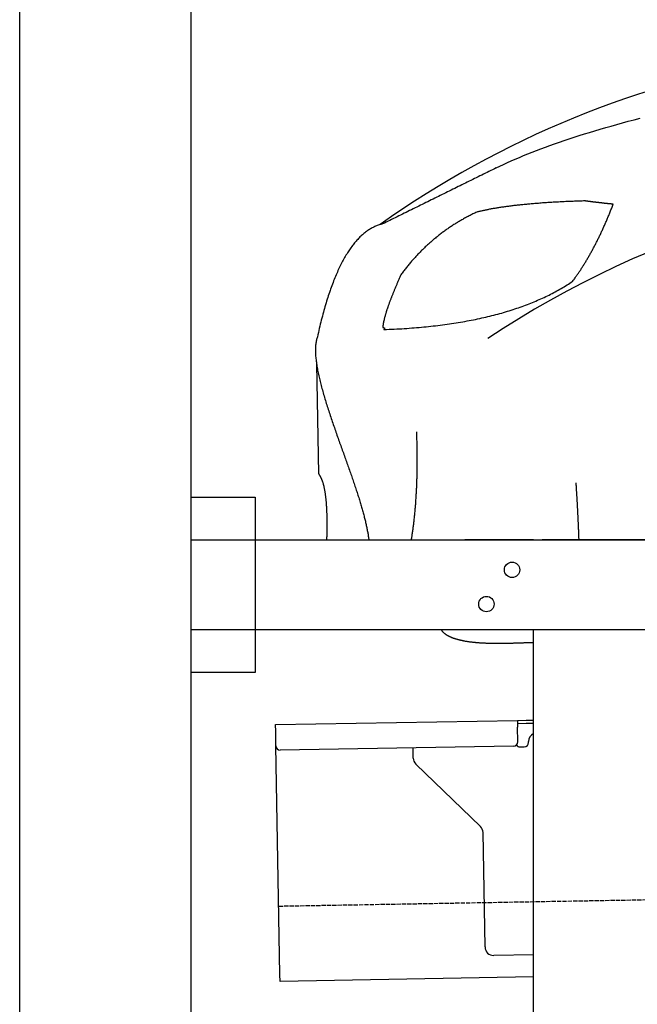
# Model space of a CAD drawing. Extents: x 562 to 7231, y 5317 to 12476.
# Tile 40 of 68: x 873 to 1594, y 10246 to 11396. Entities that reach past the tile are written whole.
import ezdxf

# ---------------------------------------------------------------- set-up
doc = ezdxf.new("R2010")
doc.units = 0
doc.linetypes.add('GEN3', pattern=[6.25, 5, -1.25])
doc.layers.get('0').update_dxf_attribs({"linetype": 'CONTINUOUS'})
doc.layers.add('3', color=6, linetype='GEN3')
doc.layers.add('CAR', color=10, linetype='CONTINUOUS')

msp = doc.modelspace()

# ---------------------------------------------------------------- linework, layer by layer
for p, q in [((872.775, 5565.902), (872.775, 12165.902)), ((1072.775, 11965.902), (1072.775, 5815.902)), ((1072.775, 10838.018), (1147.775, 10838.018)), ((1147.775, 10838.018), (1147.775, 10633.018)), ((1072.775, 10788.018), (1812.775, 10788.018)), ((1472.775, 10788.018), (1392.775, 10788.018)), ((1472.775, 10788.018), (1482.775, 10788.018)), ((1722.775, 10788.018), (1482.775, 10788.018)), ((1812.775, 10683.018), (1072.775, 10683.018)), ((1472.775, 8708.018), (1472.775, 10683.018)), ((1147.775, 10633.018), (1072.775, 10633.018)), ((1171.578, 10572.277), (1454.035, 10577.207)), ((1171.717, 10564.278), (1171.578, 10572.277)), ((1454.035, 10577.207), (1464.033, 10577.382)), ((1454.035, 10577.207), (1454.174, 10569.208)), ((1464.103, 10573.382), (1454.104, 10573.208)), ((1454.471, 10552.211), (1454.174, 10569.208)), ((1464.033, 10577.382), (1472.775, 10577.534)), ((1472.775, 10573.534), (1464.103, 10573.382)), ((1172.014, 10547.281), (1171.717, 10564.278)), ((1176.674, 10280.321), (1172.014, 10547.281)), ((1449.559, 10547.124), (1177.1, 10542.369)), ((1457.075, 10546.256), (1462.075, 10546.343)), ((1466.987, 10551.429), (1466.969, 10552.429)), ((1332.284, 10533.218), (1332.077, 10545.074)), ((1410.761, 10453.362), (1335.336, 10526.199)), ((1416.149, 10312.506), (1413.812, 10446.343)), ((1472.775, 10303.493), (1426.322, 10302.682)), ((1176.813, 10272.323), (1176.674, 10280.321)), ((1472.775, 10277.489), (1176.813, 10272.323))]:
    msp.add_line(p, q)
for centre in [(1447.775, 10753.018), (1417.775, 10713.018)]:
    msp.add_circle(centre, 9)
for centre, radius, start, end in [((1476.968, 10552.604), 10, 114.787438, 181), ((1177.013, 10547.368), 5, 181, 271), ((1449.472, 10552.124), 5, 271, 1), ((1456.988, 10551.255), 5, 214.236717, 271), ((1461.987, 10551.342), 5, 271, 1), ((1342.282, 10533.392), 10, 181, 226), ((1403.814, 10446.169), 10, 1, 46), ((1426.147, 10312.68), 10, 181, 271)]:
    msp.add_arc(centre, radius, start, end)
at = {"layer": '3'}
msp.add_line((1175.278, 10360.296), (6230.452, 10448.534), dxfattribs=at)
at = {"layer": 'CAR'}
msp.add_line((1219.454, 10993.488), (1221.692, 10865.248), dxfattribs=at)
for points in [[(1429.16, 11222.4, 0), (1433.46, 11224.5, 0), (1437.84, 11226.6, 0), (1442.32, 11228.7, 0), (1446.88, 11230.7, 0), (1451.54, 11232.8, 0), (1456.28, 11234.8, 0), (1461.12, 11236.8, 0), (1466.04, 11238.9, 0), (1471.06, 11240.9, 0), (1476.17, 11242.9, 0), (1481.36, 11244.8, 0), (1486.65, 11246.8, 0), (1492.02, 11248.8, 0), (1497.49, 11250.7, 0), (1503.04, 11252.6, 0), (1508.69, 11254.6, 0), (1514.42, 11256.5, 0), (1520.25, 11258.4, 0), (1526.16, 11260.3, 0), (1532.17, 11262.2, 0), (1538.26, 11264, 0), (1544.45, 11265.9, 0), (1550.72, 11267.8, 0), (1557.09, 11269.6, 0), (1563.54, 11271.4, 0), (1570.09, 11273.2, 0), (1576.72, 11275.1, 0), (1583.45, 11276.9, 0), (1590.26, 11278.6, 0), (1597.17, 11280.4, 0)], [(1429.16, 11222.4, 0), (1427.06, 11221.4, 0), (1424.95, 11220.4, 0), (1422.85, 11219.3, 0), (1420.75, 11218.3, 0), (1418.64, 11217.3, 0), (1416.54, 11216.2, 0), (1414.43, 11215.2, 0), (1412.33, 11214.1, 0), (1410.23, 11213.1, 0), (1408.12, 11212.1, 0), (1406.02, 11211, 0), (1403.91, 11210, 0), (1401.81, 11208.9, 0), (1399.7, 11207.9, 0), (1397.6, 11206.9, 0), (1395.5, 11205.8, 0), (1393.39, 11204.8, 0), (1391.29, 11203.7, 0), (1389.18, 11202.7, 0), (1387.08, 11201.7, 0), (1384.98, 11200.6, 0), (1382.87, 11199.6, 0), (1380.77, 11198.6, 0), (1378.66, 11197.5, 0), (1376.56, 11196.5, 0), (1374.46, 11195.4, 0), (1372.35, 11194.4, 0), (1370.25, 11193.4, 0), (1368.14, 11192.3, 0), (1366.04, 11191.3, 0), (1363.94, 11190.2, 0), (1361.83, 11189.2, 0), (1359.73, 11188.2, 0), (1357.62, 11187.1, 0), (1355.52, 11186.1, 0), (1353.41, 11185.1, 0), (1351.31, 11184, 0), (1349.21, 11183, 0), (1347.1, 11181.9, 0), (1345, 11180.9, 0), (1342.89, 11179.9, 0), (1340.79, 11178.8, 0), (1338.69, 11177.8, 0), (1336.58, 11176.7, 0), (1334.48, 11175.7, 0), (1332.37, 11174.7, 0), (1330.27, 11173.6, 0), (1328.17, 11172.6, 0), (1326.06, 11171.5, 0), (1323.96, 11170.5, 0), (1321.85, 11169.5, 0), (1319.75, 11168.4, 0), (1317.65, 11167.4, 0), (1315.54, 11166.4, 0), (1313.44, 11165.3, 0), (1311.33, 11164.3, 0), (1309.23, 11163.2, 0), (1307.12, 11162.2, 0), (1305.02, 11161.2, 0), (1302.92, 11160.1, 0), (1300.81, 11159.1, 0), (1298.71, 11158, 0), (1296.6, 11157, 0)], [(1533.13, 11183.9, 0), (1531.32, 11183.9, 0), (1529.52, 11183.8, 0), (1527.73, 11183.7, 0), (1525.95, 11183.7, 0), (1524.18, 11183.6, 0), (1522.42, 11183.6, 0), (1520.67, 11183.5, 0), (1518.93, 11183.4, 0), (1517.21, 11183.4, 0), (1515.49, 11183.3, 0), (1513.78, 11183.2, 0), (1512.08, 11183.1, 0), (1510.39, 11183.1, 0), (1508.72, 11183, 0), (1507.05, 11182.9, 0), (1505.39, 11182.8, 0), (1503.74, 11182.7, 0), (1502.11, 11182.6, 0), (1500.48, 11182.6, 0), (1498.86, 11182.5, 0), (1497.25, 11182.4, 0), (1495.66, 11182.3, 0), (1494.07, 11182.2, 0), (1492.49, 11182.1, 0), (1490.93, 11182, 0), (1489.37, 11181.9, 0), (1487.83, 11181.8, 0), (1486.29, 11181.7, 0), (1484.76, 11181.6, 0), (1483.25, 11181.5, 0), (1481.74, 11181.4, 0), (1480.25, 11181.3, 0), (1478.76, 11181.1, 0), (1477.29, 11181, 0), (1475.82, 11180.9, 0), (1474.37, 11180.8, 0), (1472.92, 11180.7, 0), (1471.49, 11180.6, 0), (1470.06, 11180.4, 0), (1468.65, 11180.3, 0), (1467.24, 11180.2, 0), (1465.85, 11180.1, 0), (1464.47, 11179.9, 0), (1463.09, 11179.8, 0), (1461.73, 11179.7, 0), (1460.38, 11179.5, 0), (1459.03, 11179.4, 0), (1457.7, 11179.3, 0), (1456.38, 11179.1, 0), (1455.06, 11179, 0), (1453.76, 11178.8, 0), (1452.47, 11178.7, 0), (1451.18, 11178.5, 0), (1449.91, 11178.4, 0), (1448.65, 11178.2, 0), (1447.4, 11178.1, 0), (1446.15, 11177.9, 0), (1444.92, 11177.8, 0), (1443.7, 11177.6, 0), (1442.49, 11177.5, 0), (1441.29, 11177.3, 0), (1440.1, 11177.1, 0), (1438.92, 11177, 0), (1437.74, 11176.8, 0), (1436.58, 11176.6, 0), (1435.43, 11176.5, 0), (1434.29, 11176.3, 0), (1433.16, 11176.1, 0), (1432.04, 11176, 0), (1430.93, 11175.8, 0), (1429.83, 11175.6, 0), (1428.74, 11175.4, 0), (1427.66, 11175.2, 0), (1426.59, 11175.1, 0), (1425.53, 11174.9, 0), (1424.48, 11174.7, 0), (1423.44, 11174.5, 0), (1422.41, 11174.3, 0), (1421.39, 11174.1, 0), (1420.38, 11173.9, 0), (1419.38, 11173.7, 0), (1418.4, 11173.5, 0), (1417.42, 11173.3, 0), (1416.45, 11173.1, 0), (1415.49, 11172.9, 0), (1414.54, 11172.7, 0), (1413.6, 11172.5, 0), (1412.68, 11172.3, 0), (1411.76, 11172.1, 0), (1410.85, 11171.9, 0), (1409.95, 11171.7, 0), (1409.07, 11171.4, 0), (1408.19, 11171.2, 0), (1407.32, 11171, 0), (1406.46, 11170.8, 0)], [(1518.46, 11090, 0), (1519.03, 11090.8, 0), (1519.59, 11091.6, 0), (1520.16, 11092.3, 0), (1520.72, 11093.1, 0), (1521.28, 11093.9, 0), (1521.84, 11094.7, 0), (1522.39, 11095.5, 0), (1522.95, 11096.3, 0), (1523.5, 11097.1, 0), (1524.06, 11097.9, 0), (1524.61, 11098.7, 0), (1525.16, 11099.5, 0), (1525.71, 11100.3, 0), (1526.26, 11101.1, 0), (1526.8, 11101.9, 0), (1527.35, 11102.7, 0), (1527.89, 11103.6, 0), (1528.43, 11104.4, 0), (1528.97, 11105.2, 0), (1529.51, 11106.1, 0), (1530.05, 11106.9, 0), (1530.58, 11107.8, 0), (1531.12, 11108.6, 0), (1531.65, 11109.5, 0), (1532.18, 11110.3, 0), (1532.71, 11111.2, 0), (1533.24, 11112.1, 0), (1533.77, 11112.9, 0), (1534.29, 11113.8, 0), (1534.82, 11114.7, 0), (1535.34, 11115.6, 0), (1535.86, 11116.4, 0), (1536.38, 11117.3, 0), (1536.9, 11118.2, 0), (1537.42, 11119.1, 0), (1537.94, 11120, 0), (1538.45, 11120.9, 0), (1538.96, 11121.8, 0), (1539.47, 11122.8, 0), (1539.98, 11123.7, 0), (1540.49, 11124.6, 0), (1541, 11125.5, 0), (1541.51, 11126.4, 0), (1542.01, 11127.4, 0), (1542.51, 11128.3, 0), (1543.02, 11129.3, 0), (1543.52, 11130.2, 0), (1544.02, 11131.1, 0), (1544.51, 11132.1, 0), (1545.01, 11133.1, 0), (1545.5, 11134, 0), (1546, 11135, 0), (1546.49, 11135.9, 0), (1546.98, 11136.9, 0), (1547.47, 11137.9, 0), (1547.95, 11138.9, 0), (1548.44, 11139.9, 0), (1548.93, 11140.8, 0), (1549.41, 11141.8, 0), (1549.89, 11142.8, 0), (1550.37, 11143.8, 0), (1550.85, 11144.8, 0), (1551.33, 11145.8, 0), (1551.8, 11146.9, 0), (1552.28, 11147.9, 0), (1552.75, 11148.9, 0), (1553.22, 11149.9, 0), (1553.69, 11150.9, 0), (1554.16, 11152, 0), (1554.63, 11153, 0), (1555.09, 11154, 0), (1555.56, 11155.1, 0), (1556.02, 11156.1, 0), (1556.48, 11157.2, 0), (1556.94, 11158.2, 0), (1557.4, 11159.3, 0), (1557.86, 11160.4, 0), (1558.32, 11161.4, 0), (1558.77, 11162.5, 0), (1559.22, 11163.6, 0), (1559.68, 11164.6, 0), (1560.13, 11165.7, 0), (1560.57, 11166.8, 0), (1561.02, 11167.9, 0), (1561.47, 11169, 0), (1561.91, 11170.1, 0), (1562.36, 11171.2, 0), (1562.8, 11172.3, 0), (1563.24, 11173.4, 0), (1563.68, 11174.5, 0), (1564.11, 11175.6, 0), (1564.55, 11176.8, 0), (1564.99, 11177.9, 0), (1565.42, 11179, 0), (1565.85, 11180.2, 0)], [(1565.85, 11180.2, 0), (1565.48, 11180.2, 0), (1565.1, 11180.2, 0), (1564.73, 11180.3, 0), (1564.36, 11180.3, 0), (1563.98, 11180.3, 0), (1563.61, 11180.4, 0), (1563.24, 11180.4, 0), (1562.87, 11180.4, 0), (1562.5, 11180.5, 0), (1562.14, 11180.5, 0), (1561.77, 11180.5, 0), (1561.4, 11180.6, 0), (1561.03, 11180.6, 0), (1560.67, 11180.6, 0), (1560.3, 11180.7, 0), (1559.94, 11180.7, 0), (1559.57, 11180.7, 0), (1559.21, 11180.8, 0), (1558.85, 11180.8, 0), (1558.48, 11180.8, 0), (1558.12, 11180.9, 0), (1557.76, 11180.9, 0), (1557.4, 11181, 0), (1557.04, 11181, 0), (1556.68, 11181, 0), (1556.32, 11181.1, 0), (1555.97, 11181.1, 0), (1555.61, 11181.1, 0), (1555.25, 11181.2, 0), (1554.9, 11181.2, 0), (1554.54, 11181.3, 0), (1554.19, 11181.3, 0), (1553.83, 11181.3, 0), (1553.48, 11181.4, 0), (1553.13, 11181.4, 0), (1552.77, 11181.4, 0), (1552.42, 11181.5, 0), (1552.07, 11181.5, 0), (1551.72, 11181.6, 0), (1551.37, 11181.6, 0), (1551.02, 11181.6, 0), (1550.68, 11181.7, 0), (1550.33, 11181.7, 0), (1549.98, 11181.8, 0), (1549.63, 11181.8, 0), (1549.29, 11181.8, 0), (1548.94, 11181.9, 0), (1548.6, 11181.9, 0), (1548.26, 11182, 0), (1547.91, 11182, 0), (1547.57, 11182, 0), (1547.23, 11182.1, 0), (1546.89, 11182.1, 0), (1546.55, 11182.2, 0), (1546.21, 11182.2, 0), (1545.87, 11182.2, 0), (1545.53, 11182.3, 0), (1545.19, 11182.3, 0), (1544.85, 11182.4, 0), (1544.52, 11182.4, 0), (1544.18, 11182.4, 0), (1543.84, 11182.5, 0), (1543.51, 11182.5, 0), (1543.17, 11182.6, 0), (1542.84, 11182.6, 0), (1542.51, 11182.6, 0), (1542.18, 11182.7, 0), (1541.84, 11182.7, 0), (1541.51, 11182.8, 0), (1541.18, 11182.8, 0), (1540.85, 11182.9, 0), (1540.52, 11182.9, 0), (1540.19, 11182.9, 0), (1539.87, 11183, 0), (1539.54, 11183, 0), (1539.21, 11183.1, 0), (1538.89, 11183.1, 0), (1538.56, 11183.2, 0), (1538.24, 11183.2, 0), (1537.91, 11183.2, 0), (1537.59, 11183.3, 0), (1537.27, 11183.3, 0), (1536.94, 11183.4, 0), (1536.62, 11183.4, 0), (1536.3, 11183.5, 0), (1535.98, 11183.5, 0), (1535.66, 11183.6, 0), (1535.34, 11183.6, 0), (1535.02, 11183.6, 0), (1534.71, 11183.7, 0), (1534.39, 11183.7, 0), (1534.07, 11183.8, 0), (1533.76, 11183.8, 0), (1533.44, 11183.9, 0), (1533.13, 11183.9, 0)], [(1406.46, 11170.8, 0), (1405.35, 11170.3, 0), (1404.23, 11169.7, 0), (1403.12, 11169.2, 0), (1402.02, 11168.7, 0), (1400.92, 11168.1, 0), (1399.82, 11167.6, 0), (1398.73, 11167, 0), (1397.64, 11166.5, 0), (1396.55, 11165.9, 0), (1395.47, 11165.3, 0), (1394.39, 11164.8, 0), (1393.32, 11164.2, 0), (1392.25, 11163.6, 0), (1391.19, 11163, 0), (1390.12, 11162.4, 0), (1389.07, 11161.8, 0), (1388.01, 11161.2, 0), (1386.96, 11160.6, 0), (1385.92, 11160, 0), (1384.88, 11159.4, 0), (1383.84, 11158.7, 0), (1382.8, 11158.1, 0), (1381.77, 11157.5, 0), (1380.75, 11156.8, 0), (1379.73, 11156.2, 0), (1378.71, 11155.5, 0), (1377.69, 11154.9, 0), (1376.68, 11154.2, 0), (1375.68, 11153.5, 0), (1374.68, 11152.9, 0), (1373.68, 11152.2, 0), (1372.68, 11151.5, 0), (1371.69, 11150.8, 0), (1370.71, 11150.1, 0), (1369.72, 11149.4, 0), (1368.75, 11148.7, 0), (1367.77, 11148, 0), (1366.8, 11147.3, 0), (1365.84, 11146.6, 0), (1364.87, 11145.8, 0), (1363.91, 11145.1, 0), (1362.96, 11144.4, 0), (1362.01, 11143.6, 0), (1361.06, 11142.9, 0), (1360.12, 11142.1, 0), (1359.18, 11141.4, 0), (1358.25, 11140.6, 0), (1357.32, 11139.8, 0), (1356.39, 11139.1, 0), (1355.47, 11138.3, 0), (1354.55, 11137.5, 0), (1353.63, 11136.7, 0), (1352.72, 11135.9, 0), (1351.82, 11135.1, 0), (1350.91, 11134.3, 0), (1350.01, 11133.5, 0), (1349.12, 11132.7, 0), (1348.23, 11131.8, 0), (1347.34, 11131, 0), (1346.46, 11130.2, 0), (1345.58, 11129.3, 0), (1344.7, 11128.5, 0), (1343.83, 11127.7, 0), (1342.97, 11126.8, 0), (1342.1, 11125.9, 0), (1341.24, 11125.1, 0), (1340.39, 11124.2, 0), (1339.54, 11123.3, 0), (1338.69, 11122.5, 0), (1337.85, 11121.6, 0), (1337.01, 11120.7, 0), (1336.17, 11119.8, 0), (1335.34, 11118.9, 0), (1334.51, 11118, 0), (1333.69, 11117.1, 0), (1332.87, 11116.1, 0), (1332.05, 11115.2, 0), (1331.24, 11114.3, 0), (1330.43, 11113.4, 0), (1329.63, 11112.4, 0), (1328.83, 11111.5, 0), (1328.03, 11110.5, 0), (1327.24, 11109.6, 0), (1326.46, 11108.6, 0), (1325.67, 11107.7, 0), (1324.89, 11106.7, 0), (1324.12, 11105.7, 0), (1323.34, 11104.7, 0), (1322.58, 11103.7, 0), (1321.81, 11102.7, 0), (1321.05, 11101.8, 0), (1320.3, 11100.7, 0), (1319.54, 11099.7, 0), (1318.8, 11098.7, 0), (1318.05, 11097.7, 0)], [(1296.6, 11157, 0), (1295.56, 11156.8, 0), (1294.51, 11156.5, 0), (1293.48, 11156.2, 0), (1292.44, 11155.9, 0), (1291.42, 11155.5, 0), (1290.4, 11155.2, 0), (1289.38, 11154.8, 0), (1288.37, 11154.3, 0), (1287.36, 11153.9, 0), (1286.36, 11153.4, 0), (1285.37, 11152.9, 0), (1284.38, 11152.4, 0), (1283.39, 11151.9, 0), (1282.41, 11151.3, 0), (1281.44, 11150.7, 0), (1280.47, 11150.1, 0), (1279.5, 11149.5, 0), (1278.55, 11148.8, 0), (1277.59, 11148.1, 0), (1276.64, 11147.4, 0), (1275.7, 11146.7, 0), (1274.76, 11145.9, 0), (1273.83, 11145.2, 0), (1272.9, 11144.4, 0), (1271.98, 11143.5, 0), (1271.06, 11142.7, 0), (1270.15, 11141.8, 0), (1269.24, 11140.9, 0), (1268.34, 11140, 0), (1267.45, 11139, 0), (1266.56, 11138, 0), (1265.67, 11137, 0), (1264.79, 11136, 0), (1263.91, 11135, 0), (1263.04, 11133.9, 0), (1262.18, 11132.8, 0), (1261.32, 11131.7, 0), (1260.47, 11130.5, 0), (1259.62, 11129.3, 0), (1258.77, 11128.1, 0), (1257.93, 11126.9, 0), (1257.1, 11125.7, 0), (1256.27, 11124.4, 0), (1255.45, 11123.1, 0), (1254.63, 11121.8, 0), (1253.82, 11120.5, 0), (1253.01, 11119.1, 0), (1252.21, 11117.7, 0), (1251.41, 11116.3, 0), (1250.62, 11114.9, 0), (1249.83, 11113.4, 0), (1249.05, 11111.9, 0), (1248.28, 11110.4, 0), (1247.51, 11108.9, 0), (1246.74, 11107.3, 0), (1245.98, 11105.7, 0), (1245.23, 11104.1, 0), (1244.48, 11102.5, 0), (1243.73, 11100.8, 0), (1242.99, 11099.2, 0), (1242.26, 11097.4, 0), (1241.53, 11095.7, 0), (1240.81, 11094, 0), (1240.09, 11092.2, 0), (1239.37, 11090.4, 0), (1238.67, 11088.6, 0), (1237.96, 11086.7, 0), (1237.26, 11084.8, 0), (1236.57, 11082.9, 0), (1235.89, 11081, 0), (1235.2, 11079.1, 0), (1234.53, 11077.1, 0), (1233.86, 11075.1, 0), (1233.19, 11073.1, 0), (1232.53, 11071, 0), (1231.87, 11069, 0), (1231.22, 11066.9, 0), (1230.58, 11064.8, 0), (1229.94, 11062.6, 0), (1229.3, 11060.4, 0), (1228.67, 11058.3, 0), (1228.05, 11056, 0), (1227.43, 11053.8, 0), (1226.81, 11051.5, 0), (1226.21, 11049.3, 0), (1225.6, 11046.9, 0), (1225, 11044.6, 0), (1224.41, 11042.2, 0), (1223.82, 11039.9, 0), (1223.24, 11037.5, 0), (1222.66, 11035, 0), (1222.09, 11032.6, 0), (1221.52, 11030.1, 0), (1220.96, 11027.6, 0), (1220.41, 11025, 0)], [(1318.05, 11097.7, 0), (1317.64, 11096.8, 0), (1317.23, 11095.9, 0), (1316.83, 11095, 0), (1316.43, 11094.1, 0), (1316.03, 11093.2, 0), (1315.64, 11092.3, 0), (1315.25, 11091.4, 0), (1314.87, 11090.6, 0), (1314.49, 11089.7, 0), (1314.11, 11088.8, 0), (1313.74, 11088, 0), (1313.37, 11087.1, 0), (1313, 11086.3, 0), (1312.64, 11085.4, 0), (1312.29, 11084.6, 0), (1311.94, 11083.8, 0), (1311.59, 11083, 0), (1311.24, 11082.1, 0), (1310.9, 11081.3, 0), (1310.57, 11080.5, 0), (1310.23, 11079.7, 0), (1309.9, 11078.9, 0), (1309.58, 11078.1, 0), (1309.26, 11077.4, 0), (1308.94, 11076.6, 0), (1308.63, 11075.8, 0), (1308.32, 11075, 0), (1308.02, 11074.3, 0), (1307.72, 11073.5, 0), (1307.42, 11072.8, 0), (1307.13, 11072, 0), (1306.84, 11071.3, 0), (1306.55, 11070.6, 0), (1306.27, 11069.8, 0), (1306, 11069.1, 0), (1305.72, 11068.4, 0), (1305.46, 11067.7, 0), (1305.19, 11067, 0), (1304.93, 11066.3, 0), (1304.67, 11065.6, 0), (1304.42, 11064.9, 0), (1304.17, 11064.2, 0), (1303.93, 11063.5, 0), (1303.69, 11062.9, 0), (1303.45, 11062.2, 0), (1303.22, 11061.5, 0), (1302.99, 11060.9, 0), (1302.76, 11060.2, 0), (1302.54, 11059.6, 0), (1302.33, 11058.9, 0), (1302.11, 11058.3, 0), (1301.9, 11057.7, 0), (1301.7, 11057.1, 0), (1301.5, 11056.5, 0), (1301.3, 11055.8, 0), (1301.11, 11055.2, 0), (1300.92, 11054.6, 0), (1300.73, 11054, 0), (1300.55, 11053.5, 0), (1300.38, 11052.9, 0), (1300.2, 11052.3, 0), (1300.03, 11051.7, 0), (1299.87, 11051.2, 0), (1299.71, 11050.6, 0), (1299.55, 11050.1, 0), (1299.4, 11049.5, 0), (1299.25, 11049, 0), (1299.1, 11048.4, 0), (1298.96, 11047.9, 0), (1298.82, 11047.4, 0), (1298.69, 11046.9, 0), (1298.56, 11046.3, 0), (1298.44, 11045.8, 0), (1298.32, 11045.3, 0), (1298.2, 11044.8, 0), (1298.09, 11044.3, 0), (1297.98, 11043.9, 0), (1297.87, 11043.4, 0), (1297.77, 11042.9, 0), (1297.67, 11042.4, 0), (1297.58, 11042, 0), (1297.49, 11041.5, 0), (1297.4, 11041.1, 0), (1297.32, 11040.6, 0), (1297.24, 11040.2, 0), (1297.17, 11039.7, 0), (1297.1, 11039.3, 0), (1297.04, 11038.9, 0), (1296.98, 11038.5, 0), (1296.92, 11038, 0), (1296.86, 11037.6, 0), (1296.81, 11037.2, 0), (1296.77, 11036.8, 0), (1296.73, 11036.4, 0), (1296.69, 11036.1, 0)], [(1298.01, 11033.8, 0), (1301.04, 11033.9, 0), (1304.06, 11034, 0), (1307.06, 11034.1, 0), (1310.05, 11034.3, 0), (1313.02, 11034.4, 0), (1315.98, 11034.6, 0), (1318.92, 11034.7, 0), (1321.85, 11034.9, 0), (1324.76, 11035.1, 0), (1327.65, 11035.3, 0), (1330.53, 11035.5, 0), (1333.4, 11035.7, 0), (1336.25, 11036, 0), (1339.09, 11036.2, 0), (1341.91, 11036.5, 0), (1344.71, 11036.7, 0), (1347.5, 11037, 0), (1350.28, 11037.3, 0), (1353.04, 11037.6, 0), (1355.78, 11037.9, 0), (1358.51, 11038.2, 0), (1361.23, 11038.5, 0), (1363.93, 11038.9, 0), (1366.61, 11039.2, 0), (1369.28, 11039.6, 0), (1371.93, 11039.9, 0), (1374.57, 11040.3, 0), (1377.2, 11040.7, 0), (1379.8, 11041.1, 0), (1382.4, 11041.5, 0), (1384.98, 11041.9, 0), (1387.54, 11042.3, 0), (1390.09, 11042.8, 0), (1392.62, 11043.2, 0), (1395.14, 11043.7, 0), (1397.64, 11044.1, 0), (1400.13, 11044.6, 0), (1402.6, 11045.1, 0), (1405.05, 11045.6, 0), (1407.5, 11046.1, 0), (1409.92, 11046.6, 0), (1412.33, 11047.2, 0), (1414.73, 11047.7, 0), (1417.11, 11048.3, 0), (1419.48, 11048.8, 0), (1421.83, 11049.4, 0), (1424.16, 11050, 0), (1426.49, 11050.6, 0), (1428.79, 11051.2, 0), (1431.08, 11051.8, 0), (1433.36, 11052.4, 0), (1435.62, 11053, 0), (1437.86, 11053.7, 0), (1440.09, 11054.3, 0), (1442.3, 11055, 0), (1444.5, 11055.7, 0), (1446.69, 11056.4, 0), (1448.86, 11057, 0), (1451.01, 11057.8, 0), (1453.15, 11058.5, 0), (1455.27, 11059.2, 0), (1457.38, 11059.9, 0), (1459.48, 11060.7, 0), (1461.55, 11061.4, 0), (1463.62, 11062.2, 0), (1465.66, 11063, 0), (1467.7, 11063.8, 0), (1469.71, 11064.6, 0), (1471.72, 11065.4, 0), (1473.7, 11066.2, 0), (1475.68, 11067, 0), (1477.63, 11067.9, 0), (1479.58, 11068.7, 0), (1481.5, 11069.6, 0), (1483.41, 11070.5, 0), (1485.31, 11071.3, 0), (1487.19, 11072.2, 0), (1489.06, 11073.1, 0), (1490.91, 11074, 0), (1492.74, 11075, 0), (1494.56, 11075.9, 0), (1496.37, 11076.8, 0), (1498.16, 11077.8, 0), (1499.94, 11078.8, 0), (1501.7, 11079.7, 0), (1503.44, 11080.7, 0), (1505.17, 11081.7, 0), (1506.88, 11082.7, 0), (1508.58, 11083.7, 0), (1510.27, 11084.8, 0), (1511.94, 11085.8, 0), (1513.59, 11086.8, 0), (1515.23, 11087.9, 0), (1516.85, 11089, 0), (1518.46, 11090, 0)], [(1296.69, 11036.1, 0), (1296.76, 11036.1, 0), (1296.83, 11036.1, 0), (1296.9, 11036.1, 0), (1296.96, 11036, 0), (1297.03, 11036, 0), (1297.09, 11036, 0), (1297.16, 11036, 0), (1297.22, 11036, 0), (1297.28, 11036, 0), (1297.34, 11036, 0), (1297.4, 11036, 0), (1297.45, 11036, 0), (1297.51, 11036, 0), (1297.56, 11036, 0), (1297.62, 11036, 0), (1297.67, 11036, 0), (1297.72, 11036, 0), (1297.77, 11035.9, 0), (1297.82, 11035.9, 0), (1297.87, 11035.9, 0), (1297.91, 11035.9, 0), (1297.96, 11035.9, 0), (1298, 11035.9, 0), (1298.04, 11035.9, 0), (1298.08, 11035.9, 0), (1298.12, 11035.9, 0), (1298.16, 11035.8, 0), (1298.2, 11035.8, 0), (1298.24, 11035.8, 0), (1298.27, 11035.8, 0), (1298.31, 11035.8, 0), (1298.34, 11035.8, 0), (1298.37, 11035.7, 0), (1298.4, 11035.7, 0), (1298.43, 11035.7, 0), (1298.46, 11035.7, 0), (1298.49, 11035.7, 0), (1298.51, 11035.7, 0), (1298.54, 11035.6, 0), (1298.56, 11035.6, 0), (1298.58, 11035.6, 0), (1298.61, 11035.6, 0), (1298.63, 11035.5, 0), (1298.64, 11035.5, 0), (1298.66, 11035.5, 0), (1298.68, 11035.5, 0), (1298.69, 11035.5, 0), (1298.71, 11035.4, 0), (1298.72, 11035.4, 0), (1298.73, 11035.4, 0), (1298.74, 11035.4, 0), (1298.75, 11035.3, 0), (1298.76, 11035.3, 0), (1298.76, 11035.3, 0), (1298.77, 11035.3, 0), (1298.77, 11035.2, 0), (1298.78, 11035.2, 0), (1298.78, 11035.2, 0), (1298.78, 11035.1, 0), (1298.78, 11035.1, 0), (1298.78, 11035.1, 0), (1298.78, 11035, 0), (1298.77, 11035, 0), (1298.77, 11035, 0), (1298.76, 11035, 0), (1298.75, 11034.9, 0), (1298.74, 11034.9, 0), (1298.73, 11034.9, 0), (1298.72, 11034.8, 0), (1298.71, 11034.8, 0), (1298.7, 11034.8, 0), (1298.68, 11034.7, 0), (1298.66, 11034.7, 0), (1298.65, 11034.6, 0), (1298.63, 11034.6, 0), (1298.61, 11034.6, 0), (1298.59, 11034.5, 0), (1298.57, 11034.5, 0), (1298.54, 11034.5, 0), (1298.52, 11034.4, 0), (1298.49, 11034.4, 0), (1298.47, 11034.3, 0), (1298.44, 11034.3, 0), (1298.41, 11034.3, 0), (1298.38, 11034.2, 0), (1298.35, 11034.2, 0), (1298.31, 11034.1, 0), (1298.28, 11034.1, 0), (1298.25, 11034.1, 0), (1298.21, 11034, 0), (1298.17, 11034, 0), (1298.13, 11033.9, 0), (1298.09, 11033.9, 0), (1298.05, 11033.8, 0), (1298.01, 11033.8, 0)], [(1220.41, 11025, 0), (1220.07, 11024.1, 0), (1219.76, 11023.1, 0), (1219.48, 11022.1, 0), (1219.23, 11021.1, 0), (1219, 11020, 0), (1218.8, 11018.9, 0), (1218.63, 11017.8, 0), (1218.48, 11016.7, 0), (1218.36, 11015.5, 0), (1218.26, 11014.3, 0), (1218.18, 11013.1, 0), (1218.13, 11011.9, 0), (1218.1, 11010.6, 0), (1218.1, 11009.3, 0), (1218.11, 11008, 0), (1218.15, 11006.7, 0), (1218.21, 11005.3, 0), (1218.29, 11004, 0), (1218.39, 11002.6, 0), (1218.51, 11001.2, 0), (1218.65, 10999.8, 0), (1218.81, 10998.3, 0), (1218.99, 10996.9, 0), (1219.18, 10995.4, 0), (1219.39, 10993.9, 0), (1219.62, 10992.4, 0), (1219.87, 10990.9, 0), (1220.13, 10989.3, 0), (1220.41, 10987.8, 0), (1220.71, 10986.2, 0), (1221.02, 10984.6, 0), (1221.34, 10983, 0), (1221.68, 10981.4, 0), (1222.03, 10979.8, 0), (1222.39, 10978.2, 0), (1222.77, 10976.6, 0), (1223.16, 10974.9, 0), (1223.57, 10973.2, 0), (1223.98, 10971.6, 0), (1224.41, 10969.9, 0), (1224.85, 10968.2, 0), (1225.3, 10966.5, 0), (1225.75, 10964.8, 0), (1226.22, 10963.1, 0), (1226.7, 10961.4, 0), (1227.19, 10959.7, 0), (1227.69, 10957.9, 0), (1228.19, 10956.2, 0), (1228.71, 10954.5, 0), (1229.23, 10952.7, 0), (1229.76, 10951, 0), (1230.3, 10949.2, 0), (1230.84, 10947.5, 0), (1231.39, 10945.7, 0), (1231.95, 10943.9, 0), (1232.51, 10942.2, 0), (1233.08, 10940.4, 0), (1233.65, 10938.6, 0), (1234.23, 10936.9, 0), (1234.81, 10935.1, 0), (1235.4, 10933.3, 0), (1235.99, 10931.5, 0), (1236.59, 10929.8, 0), (1237.19, 10928, 0), (1237.79, 10926.2, 0), (1238.4, 10924.4, 0), (1239.01, 10922.7, 0), (1239.62, 10920.9, 0), (1240.23, 10919.1, 0), (1240.84, 10917.4, 0), (1241.46, 10915.6, 0), (1242.08, 10913.8, 0), (1242.7, 10912.1, 0), (1243.31, 10910.3, 0), (1243.93, 10908.5, 0), (1244.55, 10906.8, 0), (1245.18, 10905, 0), (1245.8, 10903.3, 0), (1246.42, 10901.5, 0), (1247.03, 10899.8, 0), (1247.65, 10898.1, 0), (1248.27, 10896.4, 0), (1248.89, 10894.6, 0), (1249.5, 10892.9, 0), (1250.11, 10891.2, 0), (1250.72, 10889.5, 0), (1251.33, 10887.8, 0), (1251.94, 10886.1, 0), (1252.54, 10884.4, 0), (1253.14, 10882.7, 0), (1253.74, 10881.1, 0), (1254.34, 10879.4, 0), (1254.93, 10877.7, 0), (1255.51, 10876.1, 0), (1256.1, 10874.4, 0), (1256.68, 10872.8, 0), (1257.26, 10871.2, 0), (1257.83, 10869.5, 0), (1258.4, 10867.9, 0), (1258.96, 10866.3, 0), (1259.52, 10864.7, 0), (1260.07, 10863.1, 0), (1260.62, 10861.5, 0), (1261.17, 10860, 0), (1261.7, 10858.4, 0), (1262.24, 10856.9, 0), (1262.76, 10855.3, 0), (1263.29, 10853.8, 0), (1263.8, 10852.2, 0), (1264.31, 10850.7, 0), (1264.82, 10849.2, 0), (1265.32, 10847.7, 0), (1265.81, 10846.2, 0), (1266.29, 10844.7, 0), (1266.77, 10843.3, 0), (1267.24, 10841.8, 0), (1267.71, 10840.4, 0), (1268.17, 10838.9, 0), (1268.62, 10837.5, 0), (1269.07, 10836.1, 0), (1269.51, 10834.6, 0), (1269.94, 10833.2, 0), (1270.36, 10831.8, 0), (1270.78, 10830.5, 0), (1271.19, 10829.1, 0), (1271.59, 10827.7, 0), (1271.98, 10826.4, 0), (1272.37, 10825, 0), (1272.75, 10823.7, 0), (1273.12, 10822.4, 0), (1273.49, 10821.1, 0), (1273.84, 10819.7, 0), (1274.19, 10818.5, 0), (1274.53, 10817.2, 0), (1274.87, 10815.9, 0), (1275.19, 10814.6, 0), (1275.51, 10813.4, 0), (1275.82, 10812.1, 0), (1276.12, 10810.9, 0), (1276.42, 10809.7, 0), (1276.7, 10808.4, 0), (1276.98, 10807.2, 0), (1277.25, 10806, 0), (1277.51, 10804.9, 0), (1277.77, 10803.7, 0), (1278.02, 10802.5, 0), (1278.26, 10801.3, 0), (1278.49, 10800.2, 0), (1278.71, 10799, 0), (1278.93, 10797.9, 0), (1279.13, 10796.8, 0), (1279.33, 10795.7, 0), (1279.52, 10794.5, 0), (1279.71, 10793.4, 0), (1279.89, 10792.3, 0), (1280.06, 10791.3, 0), (1280.22, 10790.2, 0), (1280.37, 10789.1, 0), (1280.52, 10788, 0)], [(1330.21, 10788, 0), (1330.4, 10789.2, 0), (1330.58, 10790.3, 0), (1330.76, 10791.4, 0), (1330.94, 10792.5, 0), (1331.11, 10793.7, 0), (1331.28, 10794.8, 0), (1331.45, 10795.9, 0), (1331.62, 10797.1, 0), (1331.79, 10798.2, 0), (1331.95, 10799.4, 0), (1332.11, 10800.6, 0), (1332.27, 10801.7, 0), (1332.42, 10802.9, 0), (1332.57, 10804.1, 0), (1332.72, 10805.2, 0), (1332.87, 10806.4, 0), (1333.01, 10807.6, 0), (1333.16, 10808.8, 0), (1333.29, 10810, 0), (1333.43, 10811.2, 0), (1333.57, 10812.4, 0), (1333.7, 10813.6, 0), (1333.83, 10814.8, 0), (1333.95, 10816, 0), (1334.08, 10817.3, 0), (1334.2, 10818.5, 0), (1334.32, 10819.7, 0), (1334.43, 10821, 0), (1334.55, 10822.2, 0), (1334.66, 10823.5, 0), (1334.77, 10824.7, 0), (1334.87, 10826, 0), (1334.98, 10827.2, 0), (1335.08, 10828.5, 0), (1335.18, 10829.8, 0), (1335.27, 10831, 0), (1335.37, 10832.3, 0), (1335.46, 10833.6, 0), (1335.55, 10834.9, 0), (1335.63, 10836.2, 0), (1335.71, 10837.5, 0), (1335.79, 10838.8, 0), (1335.87, 10840.1, 0), (1335.95, 10841.4, 0), (1336.02, 10842.7, 0), (1336.09, 10844, 0), (1336.16, 10845.3, 0), (1336.22, 10846.6, 0), (1336.29, 10848, 0), (1336.35, 10849.3, 0), (1336.41, 10850.7, 0), (1336.46, 10852, 0), (1336.51, 10853.4, 0), (1336.56, 10854.7, 0), (1336.61, 10856.1, 0), (1336.66, 10857.4, 0), (1336.7, 10858.8, 0), (1336.74, 10860.2, 0), (1336.77, 10861.5, 0), (1336.81, 10862.9, 0), (1336.84, 10864.3, 0), (1336.87, 10865.7, 0), (1336.9, 10867.1, 0), (1336.92, 10868.5, 0), (1336.94, 10869.9, 0), (1336.96, 10871.3, 0), (1336.98, 10872.7, 0), (1336.99, 10874.1, 0), (1337.01, 10875.6, 0), (1337.01, 10877, 0), (1337.02, 10878.4, 0), (1337.03, 10879.8, 0), (1337.03, 10881.3, 0), (1337.03, 10882.7, 0), (1337.02, 10884.2, 0), (1337.02, 10885.6, 0), (1337.01, 10887.1, 0), (1337, 10888.6, 0), (1336.98, 10890, 0), (1336.97, 10891.5, 0), (1336.95, 10893, 0), (1336.92, 10894.4, 0), (1336.9, 10895.9, 0), (1336.87, 10897.4, 0), (1336.84, 10898.9, 0), (1336.81, 10900.4, 0), (1336.78, 10901.9, 0), (1336.74, 10903.4, 0), (1336.7, 10904.9, 0), (1336.66, 10906.5, 0), (1336.62, 10908, 0), (1336.57, 10909.5, 0), (1336.52, 10911, 0), (1336.47, 10912.6, 0), (1336.41, 10914.1, 0)], [(1221.69, 10865.2, 0), (1221.93, 10865, 0), (1222.17, 10864.6, 0), (1222.41, 10864.3, 0), (1222.64, 10864, 0), (1222.87, 10863.7, 0), (1223.09, 10863.3, 0), (1223.32, 10863, 0), (1223.54, 10862.6, 0), (1223.75, 10862.2, 0), (1223.97, 10861.8, 0), (1224.18, 10861.4, 0), (1224.38, 10861, 0), (1224.59, 10860.6, 0), (1224.79, 10860.1, 0), (1224.99, 10859.7, 0), (1225.19, 10859.2, 0), (1225.38, 10858.7, 0), (1225.57, 10858.2, 0), (1225.76, 10857.8, 0), (1225.94, 10857.3, 0), (1226.12, 10856.7, 0), (1226.3, 10856.2, 0), (1226.47, 10855.7, 0), (1226.64, 10855.1, 0), (1226.81, 10854.6, 0), (1226.98, 10854, 0), (1227.14, 10853.4, 0), (1227.3, 10852.8, 0), (1227.46, 10852.2, 0), (1227.61, 10851.6, 0), (1227.76, 10851, 0), (1227.91, 10850.3, 0), (1228.06, 10849.7, 0), (1228.2, 10849, 0), (1228.34, 10848.4, 0), (1228.47, 10847.7, 0), (1228.6, 10847, 0), (1228.73, 10846.3, 0), (1228.86, 10845.6, 0), (1228.98, 10844.9, 0), (1229.1, 10844.1, 0), (1229.22, 10843.4, 0), (1229.34, 10842.6, 0), (1229.45, 10841.8, 0), (1229.56, 10841.1, 0), (1229.66, 10840.3, 0), (1229.77, 10839.5, 0), (1229.87, 10838.7, 0), (1229.96, 10837.8, 0), (1230.06, 10837, 0), (1230.15, 10836.2, 0), (1230.23, 10835.3, 0), (1230.32, 10834.4, 0), (1230.4, 10833.6, 0), (1230.48, 10832.7, 0), (1230.55, 10831.8, 0), (1230.63, 10830.8, 0), (1230.7, 10829.9, 0), (1230.76, 10829, 0), (1230.83, 10828, 0), (1230.89, 10827.1, 0), (1230.94, 10826.1, 0), (1231, 10825.1, 0), (1231.05, 10824.2, 0), (1231.1, 10823.2, 0), (1231.14, 10822.1, 0), (1231.19, 10821.1, 0), (1231.23, 10820.1, 0), (1231.26, 10819.1, 0), (1231.3, 10818, 0), (1231.33, 10816.9, 0), (1231.35, 10815.9, 0), (1231.38, 10814.8, 0), (1231.4, 10813.7, 0), (1231.42, 10812.6, 0), (1231.43, 10811.4, 0), (1231.45, 10810.3, 0), (1231.46, 10809.2, 0), (1231.46, 10808, 0), (1231.47, 10806.8, 0), (1231.47, 10805.7, 0), (1231.46, 10804.5, 0), (1231.46, 10803.3, 0), (1231.45, 10802.1, 0), (1231.44, 10800.9, 0), (1231.42, 10799.6, 0), (1231.41, 10798.4, 0), (1231.39, 10797.1, 0), (1231.36, 10795.9, 0), (1231.34, 10794.6, 0), (1231.31, 10793.3, 0), (1231.27, 10792, 0), (1231.24, 10790.7, 0), (1231.2, 10789.4, 0), (1231.16, 10788, 0)], [(1525.97, 10788, 0), (1525.95, 10788.7, 0), (1525.93, 10789.3, 0), (1525.91, 10790, 0), (1525.88, 10790.6, 0), (1525.86, 10791.2, 0), (1525.84, 10791.9, 0), (1525.81, 10792.5, 0), (1525.79, 10793.2, 0), (1525.77, 10793.8, 0), (1525.74, 10794.4, 0), (1525.72, 10795.1, 0), (1525.69, 10795.7, 0), (1525.67, 10796.4, 0), (1525.64, 10797.1, 0), (1525.61, 10797.7, 0), (1525.59, 10798.4, 0), (1525.56, 10799, 0), (1525.53, 10799.7, 0), (1525.51, 10800.3, 0), (1525.48, 10801, 0), (1525.45, 10801.7, 0), (1525.42, 10802.3, 0), (1525.39, 10803, 0), (1525.37, 10803.7, 0), (1525.34, 10804.3, 0), (1525.31, 10805, 0), (1525.28, 10805.7, 0), (1525.25, 10806.3, 0), (1525.22, 10807, 0), (1525.19, 10807.7, 0), (1525.16, 10808.4, 0), (1525.13, 10809.1, 0), (1525.09, 10809.7, 0), (1525.06, 10810.4, 0), (1525.03, 10811.1, 0), (1525, 10811.8, 0), (1524.97, 10812.5, 0), (1524.93, 10813.2, 0), (1524.9, 10813.8, 0), (1524.87, 10814.5, 0), (1524.83, 10815.2, 0), (1524.8, 10815.9, 0), (1524.76, 10816.6, 0), (1524.73, 10817.3, 0), (1524.69, 10818, 0), (1524.66, 10818.7, 0), (1524.62, 10819.4, 0), (1524.59, 10820.1, 0), (1524.55, 10820.8, 0), (1524.52, 10821.5, 0), (1524.48, 10822.2, 0), (1524.44, 10822.9, 0), (1524.4, 10823.7, 0), (1524.37, 10824.4, 0), (1524.33, 10825.1, 0), (1524.29, 10825.8, 0), (1524.25, 10826.5, 0), (1524.21, 10827.2, 0), (1524.17, 10828, 0), (1524.13, 10828.7, 0), (1524.1, 10829.4, 0), (1524.06, 10830.1, 0), (1524.01, 10830.8, 0), (1523.97, 10831.6, 0), (1523.93, 10832.3, 0), (1523.89, 10833, 0), (1523.85, 10833.8, 0), (1523.81, 10834.5, 0), (1523.77, 10835.2, 0), (1523.72, 10836, 0), (1523.68, 10836.7, 0), (1523.64, 10837.4, 0), (1523.6, 10838.2, 0), (1523.55, 10838.9, 0), (1523.51, 10839.7, 0), (1523.46, 10840.4, 0), (1523.42, 10841.2, 0), (1523.37, 10841.9, 0), (1523.33, 10842.6, 0), (1523.28, 10843.4, 0), (1523.24, 10844.2, 0), (1523.19, 10844.9, 0), (1523.15, 10845.7, 0), (1523.1, 10846.4, 0), (1523.05, 10847.2, 0), (1523.01, 10847.9, 0), (1522.96, 10848.7, 0), (1522.91, 10849.5, 0), (1522.86, 10850.2, 0), (1522.81, 10851, 0), (1522.77, 10851.7, 0), (1522.72, 10852.5, 0), (1522.67, 10853.3, 0), (1522.62, 10854.1, 0), (1522.57, 10854.8, 0)], [(1472.72, 10668, 0), (1471.99, 10667.9, 0), (1471.26, 10667.9, 0), (1470.53, 10667.9, 0), (1469.8, 10667.9, 0), (1469.07, 10667.8, 0), (1468.33, 10667.8, 0), (1467.59, 10667.8, 0), (1466.85, 10667.8, 0), (1466.11, 10667.7, 0), (1465.37, 10667.7, 0), (1464.62, 10667.7, 0), (1463.88, 10667.7, 0), (1463.13, 10667.6, 0), (1462.38, 10667.6, 0), (1461.63, 10667.6, 0), (1460.88, 10667.5, 0), (1460.13, 10667.5, 0), (1459.38, 10667.5, 0), (1458.63, 10667.5, 0), (1457.88, 10667.4, 0), (1457.12, 10667.4, 0), (1456.37, 10667.4, 0), (1455.62, 10667.4, 0), (1454.86, 10667.3, 0), (1454.11, 10667.3, 0), (1453.35, 10667.3, 0), (1452.6, 10667.3, 0), (1451.84, 10667.2, 0), (1451.09, 10667.2, 0), (1450.33, 10667.2, 0), (1449.58, 10667.2, 0), (1448.82, 10667.1, 0), (1448.07, 10667.1, 0), (1447.31, 10667.1, 0), (1446.56, 10667.1, 0), (1445.81, 10667.1, 0), (1445.06, 10667, 0), (1444.3, 10667, 0), (1443.55, 10667, 0), (1442.8, 10667, 0), (1442.05, 10667, 0), (1441.3, 10667, 0), (1440.56, 10667, 0), (1439.81, 10666.9, 0), (1439.06, 10666.9, 0), (1438.32, 10666.9, 0), (1437.57, 10666.9, 0), (1436.83, 10666.9, 0), (1436.09, 10666.9, 0), (1435.35, 10666.9, 0), (1434.61, 10666.9, 0), (1433.88, 10666.9, 0), (1433.14, 10666.9, 0), (1432.41, 10666.9, 0), (1431.68, 10666.9, 0), (1430.95, 10666.9, 0), (1430.22, 10666.9, 0), (1429.49, 10666.9, 0), (1428.77, 10666.9, 0), (1428.05, 10666.9, 0), (1427.32, 10666.9, 0), (1426.61, 10666.9, 0), (1425.89, 10666.9, 0), (1425.18, 10666.9, 0), (1424.46, 10666.9, 0), (1423.75, 10666.9, 0), (1423.05, 10667, 0), (1422.34, 10667, 0), (1421.64, 10667, 0), (1420.94, 10667, 0), (1420.24, 10667, 0), (1419.54, 10667.1, 0), (1418.85, 10667.1, 0), (1418.16, 10667.1, 0), (1417.47, 10667.1, 0), (1416.79, 10667.2, 0), (1416.11, 10667.2, 0), (1415.43, 10667.2, 0), (1414.75, 10667.3, 0), (1414.08, 10667.3, 0), (1413.41, 10667.3, 0), (1412.74, 10667.4, 0), (1412.08, 10667.4, 0), (1411.42, 10667.5, 0), (1410.76, 10667.5, 0), (1410.1, 10667.5, 0), (1409.45, 10667.6, 0), (1408.8, 10667.6, 0), (1408.16, 10667.7, 0), (1407.51, 10667.7, 0), (1406.88, 10667.8, 0), (1406.24, 10667.8, 0), (1405.61, 10667.9, 0), (1404.98, 10668, 0), (1404.36, 10668, 0), (1403.73, 10668.1, 0), (1403.12, 10668.2, 0), (1402.5, 10668.2, 0), (1401.89, 10668.3, 0), (1401.29, 10668.4, 0), (1400.68, 10668.4, 0), (1400.08, 10668.5, 0), (1399.49, 10668.6, 0), (1398.9, 10668.7, 0), (1398.31, 10668.7, 0), (1397.72, 10668.8, 0), (1397.14, 10668.9, 0), (1396.57, 10669, 0), (1395.99, 10669.1, 0), (1395.43, 10669.2, 0), (1394.86, 10669.3, 0), (1394.3, 10669.4, 0), (1393.74, 10669.4, 0), (1393.19, 10669.5, 0), (1392.64, 10669.6, 0), (1392.1, 10669.7, 0), (1391.56, 10669.8, 0), (1391.02, 10670, 0), (1390.49, 10670.1, 0), (1389.97, 10670.2, 0), (1389.44, 10670.3, 0), (1388.92, 10670.4, 0), (1388.41, 10670.5, 0), (1387.9, 10670.6, 0), (1387.39, 10670.7, 0), (1386.89, 10670.9, 0), (1386.39, 10671, 0), (1385.9, 10671.1, 0), (1385.41, 10671.2, 0), (1384.93, 10671.4, 0), (1384.45, 10671.5, 0), (1383.97, 10671.6, 0), (1383.5, 10671.8, 0), (1383.04, 10671.9, 0), (1382.58, 10672, 0), (1382.12, 10672.2, 0), (1381.67, 10672.3, 0), (1381.22, 10672.5, 0), (1380.78, 10672.6, 0), (1380.34, 10672.7, 0), (1379.9, 10672.9, 0), (1379.47, 10673, 0), (1379.05, 10673.2, 0), (1378.63, 10673.4, 0), (1378.22, 10673.5, 0), (1377.81, 10673.7, 0), (1377.4, 10673.8, 0), (1377, 10674, 0), (1376.61, 10674.2, 0), (1376.22, 10674.3, 0), (1375.83, 10674.5, 0), (1375.45, 10674.7, 0), (1375.08, 10674.8, 0), (1374.71, 10675, 0), (1374.35, 10675.2, 0), (1373.99, 10675.4, 0), (1373.64, 10675.6, 0), (1373.29, 10675.7, 0), (1372.95, 10675.9, 0), (1372.61, 10676.1, 0), (1372.28, 10676.3, 0), (1371.96, 10676.5, 0), (1371.64, 10676.7, 0), (1371.33, 10676.9, 0), (1371.02, 10677.1, 0), (1370.72, 10677.3, 0), (1370.42, 10677.5, 0), (1370.13, 10677.7, 0), (1369.85, 10677.9, 0), (1369.58, 10678.1, 0), (1369.31, 10678.3, 0), (1369.04, 10678.5, 0), (1368.79, 10678.8, 0), (1368.54, 10679, 0), (1368.3, 10679.2, 0), (1368.06, 10679.4, 0), (1367.83, 10679.6, 0), (1367.61, 10679.9, 0), (1367.39, 10680.1, 0), (1367.18, 10680.3, 0), (1366.98, 10680.6, 0), (1366.79, 10680.8, 0), (1366.61, 10681, 0), (1366.43, 10681.3, 0), (1366.26, 10681.5, 0), (1366.09, 10681.8, 0), (1365.94, 10682, 0), (1365.79, 10682.3, 0), (1365.65, 10682.5, 0), (1365.52, 10682.8, 0), (1365.4, 10683, 0)]]:
    msp.add_polyline3d(points, dxfattribs=at)
for centre, radius, start, end in [((1944.439, 10241.824), 1122.346, 99.039453, 125.437686), ((2052.024, 10073.324), 1141.189, 89.248758, 123.671184)]:
    msp.add_arc(centre, radius, start, end, dxfattribs=at)

doc.saveas('drawing.dxf')
